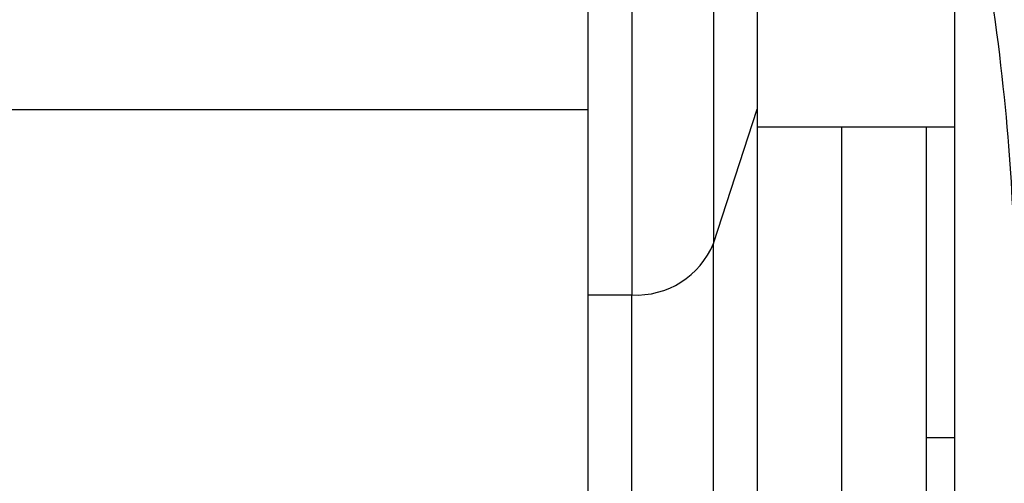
# Model space of a CAD drawing. Header units: inches. Extents: x 170 to 312, y 215 to 248.
# Tile 142 of 256: x 206.717 to 206.76, y 223.5682 to 223.5885. Entities that reach past the tile are written whole.
import ezdxf

# ---------------------------------------------------------------- set-up
doc = ezdxf.new("R2010")
doc.units = ezdxf.units.IN
doc.header["$LTSCALE"] = 0.25
doc.header["$MEASUREMENT"] = 0
doc.layers.add('MOTOR RH', color=7, linetype='Continuous')

msp = doc.modelspace()

# ---------------------------------------------------------------- linework, layer by layer
at = {"layer": 'MOTOR RH'}
for p, q in [((206.7437335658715, 223.6128150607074), (206.7437330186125, 223.5764663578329)), ((206.7472986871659, 223.6089832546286), (206.7472982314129, 223.5787123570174)), ((206.7578150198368, 223.5990276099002), (206.7578144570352, 223.5616472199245)), ((206.7418207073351, 223.5845473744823), (206.7159840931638, 223.5845477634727)), ((206.7472982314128, 223.5787123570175), (206.7492026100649, 223.5845760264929)), ((206.7578147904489, 223.5837918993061), (206.7492025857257, 223.5837920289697)), ((206.7528932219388, 223.5632905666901), (206.7528935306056, 223.5837919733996)), ((206.7565844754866, 223.5837919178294), (206.7565842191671, 223.5667673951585)), ((206.7472978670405, 223.5545405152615), (206.7472982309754, 223.5787123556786)), ((206.741820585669, 223.5764663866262), (206.7437330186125, 223.5764663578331)), ((206.7437326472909, 223.5518049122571), (206.7437330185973, 223.5764663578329)), ((206.7565842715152, 223.5702442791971), (206.7578145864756, 223.5702442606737))]:
    msp.add_line(p, q, dxfattribs=at)
msp.add_arc((206.7439321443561, 223.5801029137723), 0.003642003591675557, 266.8658030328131, 337.5540993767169, dxfattribs=at)
for points in [[(206.741820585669, 223.5764663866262), (206.7418206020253, 223.5775527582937), (206.741820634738, 223.5797255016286), (206.741820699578, 223.5840321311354), (206.7418207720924, 223.5888484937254), (206.7418208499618, 223.5940205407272), (206.7418209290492, 223.599273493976), (206.7418210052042, 223.604331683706), (206.741821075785, 223.6090196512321), (206.7418211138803, 223.6115499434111), (206.741821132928, 223.6128150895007)], [(206.7492027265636, 223.5931463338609), (206.7492027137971, 223.5922983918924), (206.7492026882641, 223.5906025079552), (206.7492026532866, 223.5882793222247), (206.7492026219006, 223.5861946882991), (206.7492026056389, 223.585114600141), (206.749202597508, 223.584574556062)]]:
    msp.add_open_spline(points, degree=3, dxfattribs=at)
for points, knots in [([(206.7578149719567, 223.5990280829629), (206.7583229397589, 223.5962809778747), (206.7593392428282, 223.5907847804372), (206.7602668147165, 223.5830160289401), (206.760390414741, 223.5793329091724), (206.7604519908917, 223.5774980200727)], [0, 0, 0, 0, 0.3339764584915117, 0.6681945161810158, 1, 1, 1, 1]), ([(206.7492025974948, 223.5845744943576), (206.7492025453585, 223.5811116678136), (206.7492024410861, 223.5741860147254), (206.7492023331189, 223.5670150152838), (206.7492022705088, 223.5628566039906), (206.7492022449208, 223.5611571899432), (206.7492022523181, 223.5616485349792), (206.749202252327, 223.5616491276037)], [0, 0, 0, 0, 0.2499245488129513, 0.4998490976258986, 0.749773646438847, 0.999698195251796, 1, 1, 1, 1]), ([(206.7418202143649, 223.5518050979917), (206.7418202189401, 223.5521089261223), (206.7418202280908, 223.552716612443), (206.7418203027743, 223.557676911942), (206.741820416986, 223.5652626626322), (206.7418205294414, 223.5727318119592), (206.741820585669, 223.5764663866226)], [0, 0, 0, 0, 0.2499814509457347, 0.4999876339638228, 0.7499938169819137, 1, 1, 1, 1])]:
    msp.add_open_spline(points, degree=3, knots=knots, dxfattribs=at)

doc.saveas('drawing.dxf')
